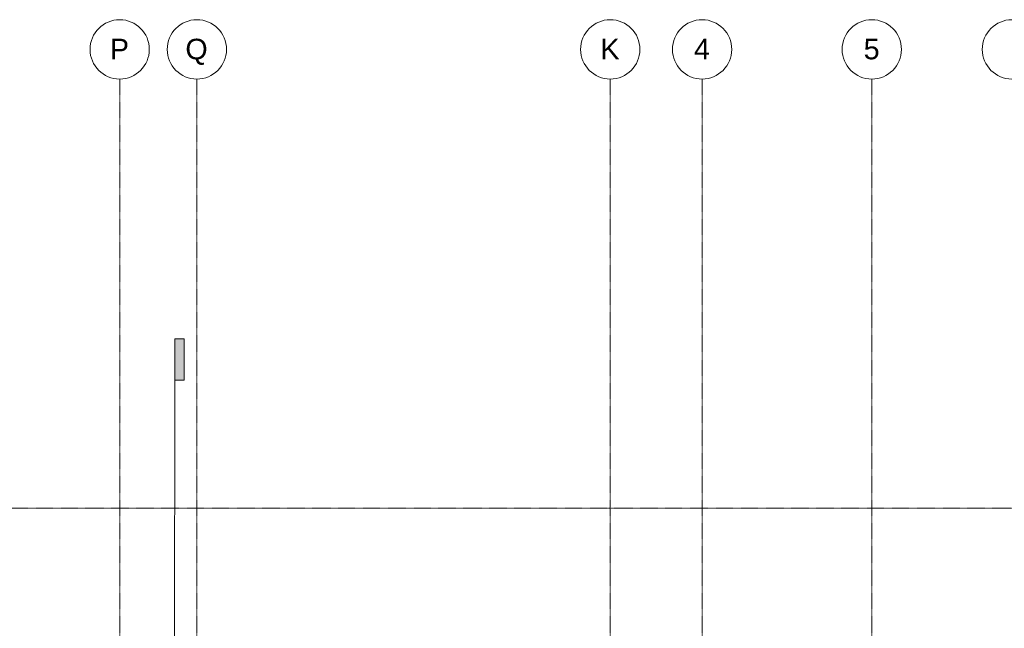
# Model space of a CAD drawing. Header units: millimetres. Extents: x -30105 to 31406, y -9487 to 39752.
# Tile 7 of 11: x -11115 to 10479, y 26419 to 39752. Entities that reach past the tile are written whole.
import ezdxf

# ---------------------------------------------------------------- set-up
doc = ezdxf.new("R2010")
doc.units = ezdxf.units.MM
doc.linetypes.add('Ligne de quadrillage', pattern=[22.225, 12.7, -3.175, 3.175, -3.175])
for name, color, linetype, lineweight in [('G-ANNO-SYMB', 111, 'Continuous', 9), ('S-GRID', 1, 'Continuous', 9), ('S-GRID-IDEN', 1, 'Continuous', 9)]:
    doc.layers.add(name, color=color, linetype=linetype, lineweight=lineweight)
doc.styles.add('Arial', font='arial.ttf', dxfattribs={"height": 450})

# ---------------------------------------------------------------- blocks, each defined once
blk = doc.blocks.new('Coupe - Marque de la ligne de coupe - Horizontale pleine-15349-Niveau 3')
at = {"layer": 'G-ANNO-SYMB'}
blk.add_hatch(color=256, dxfattribs=at).paths.add_polyline_path([(0, 2), (0, 0), (-9, 0), (-9, 2)])
for p, q in [((0, 2), (-9, 2)), ((-9, 2), (-9, 0)), ((-9, 0), (0, 0)), ((0, 0), (0, 2))]:
    blk.add_line(p, q, dxfattribs=at)
blk = doc.blocks.new('Quadrillage - Extrémité de la ligne de quadrillage - Cercle-11506-Niveau 3')
at = {"layer": 'S-GRID-IDEN'}
blk.add_circle((0, 0), 6.5, dxfattribs=at)

msp = doc.modelspace()

# ---------------------------------------------------------------- linework, layer by layer
at = {"layer": 'G-ANNO-SYMB'}
msp.add_line((-7736.956, 4984.232), (-7711.223, 31857.212), dxfattribs=at)
at = {"layer": 'S-GRID', "linetype": 'Ligne de quadrillage', "lineweight": 18}
for p, q in [((-8921.615, -9486.555), (-8921.615, 38451.89)), ((-7229.115, -9486.555), (-7229.115, 38451.89)), ((1837.212, -9486.555), (1837.212, 38451.89)), ((3850.885, -9486.555), (3850.885, 38451.89)), ((7572.679, -9486.555), (7572.679, 38451.89)), ((-30105.329, 29050.937), (30105.854, 29050.937))]:
    msp.add_line(p, q, dxfattribs=at)

# ---------------------------------------------------------------- block references
at = {"layer": 'G-ANNO-SYMB', "xscale": 99.99999999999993, "yscale": 99.99999999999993, "zscale": 99.99999999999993, "rotation": 269.9451348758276}
msp.add_blockref('Coupe - Marque de la ligne de coupe - Horizontale pleine-15349-Niveau 3', (-7711.223, 31857.212), dxfattribs=at)
at = {"layer": 'S-GRID-IDEN', "xscale": 99.99999999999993, "yscale": 99.99999999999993, "zscale": 99.99999999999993}
for p in [(-8921.615, 39101.89), (-7229.115, 39101.89), (1837.212, 39101.89), (3850.885, 39101.89), (7572.679, 39101.89), (10645.885, 39101.89)]:
    msp.add_blockref('Quadrillage - Extrémité de la ligne de quadrillage - Cercle-11506-Niveau 3', p, dxfattribs=at)

# ---------------------------------------------------------------- texts
at = {"layer": 'S-GRID-IDEN', "char_height": 450, "attachment_point": 1, "style": 'Arial'}
for s, insert, width in [('P', (-9136.737, 39334.456), 513.08), ('Q', (-7480.737, 39334.456), 601.26562), ('K', (1622.09, 39334.456), 513.08), ('4', (3672.263, 39334.456), 424.89437), ('5', (7394.057, 39334.456), 424.89437)]:
    msp.add_mtext(s, dxfattribs=dict(at, insert=insert, width=width))

doc.saveas('drawing.dxf')
